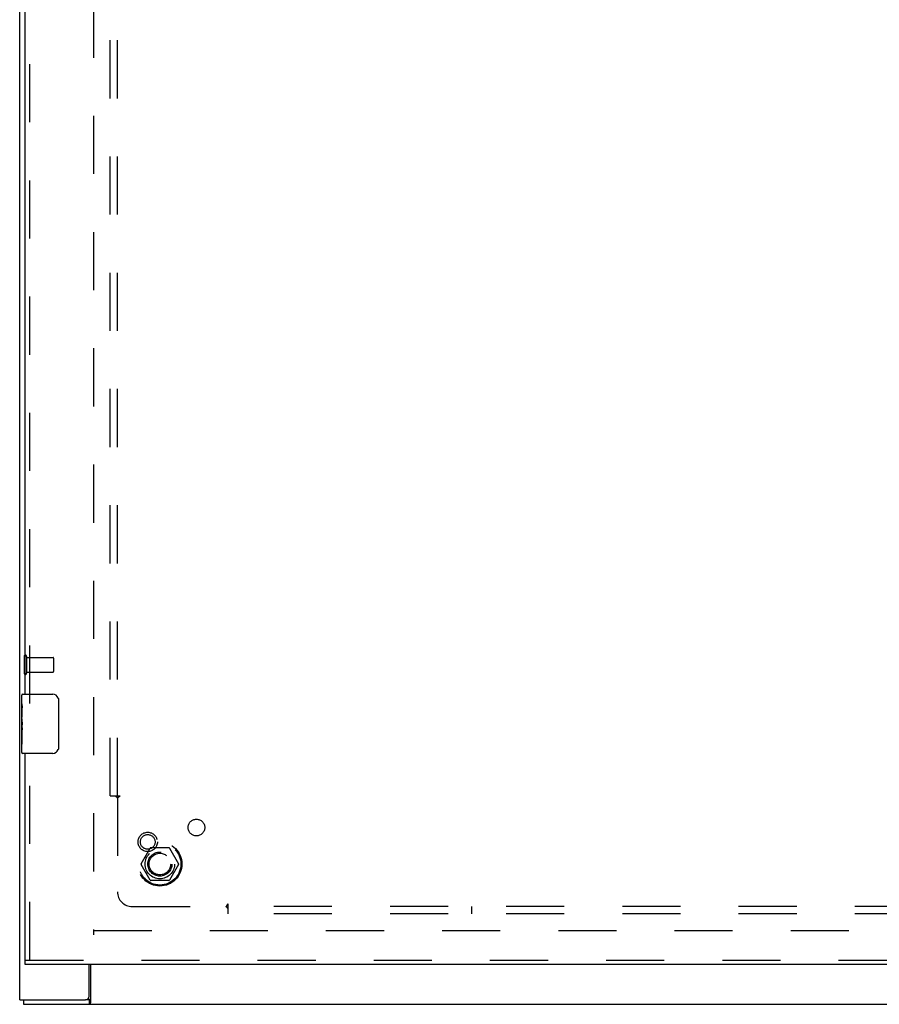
# Model space of a CAD drawing. Header units: inches. Extents: x 0 to 179, y 0 to 116.
# Tile 4 of 21: x 24 to 39, y 45 to 62. Entities that reach past the tile are written whole.
import ezdxf

# ---------------------------------------------------------------- set-up
doc = ezdxf.new("R2010")
doc.units = ezdxf.units.IN
doc.header["$LTSCALE"] = 9.842105
doc.header["$MEASUREMENT"] = 0
doc.linetypes.add('HIDDEN', pattern=[0.2, 0.1, -0.1])
doc.layers.get('0').update_dxf_attribs({"linetype": 'CONTINUOUS'})
for name, color, linetype in [('DEFAULT_2', 8, 'HIDDEN'), ('DOOR_ASSEMBLY_LEFT', 7, 'CONTINUOUS'), ('SUBPANEL', 7, 'CONTINUOUS')]:
    doc.layers.add(name, color=color, linetype=linetype)

msp = doc.modelspace()

# ---------------------------------------------------------------- linework, layer by layer
at = {"color": 3, "linetype": 'Continuous'}
for p, q in [((24.232, 45.08), (24.232, 74.93)), ((25.407, 45.14), (25.407, 45.68)), ((25.434, 45.68), (25.434, 45.036)), ((24.232, 45.08), (25.347, 45.08)), ((24.295, 45.005), (84.169, 45.005))]:
    msp.add_line(p, q, dxfattribs=at)
at = {"color": 7, "linetype": 'Continuous'}
for p, q in [((24.295, 45.08), (24.295, 45.005)), ((25.409, 45.08), (25.347, 45.08)), ((25.409, 45.08), (25.409, 45.005))]:
    msp.add_line(p, q, dxfattribs=at)
for points in [[(25.42, 45.086), (25.417, 45.084), (25.416, 45.083), (25.415, 45.082), (25.414, 45.081), (25.412, 45.081), (25.411, 45.08), (25.41, 45.08), (25.409, 45.08)], [(25.434, 45.091), (25.433, 45.091), (25.432, 45.091), (25.43, 45.091), (25.429, 45.091), (25.428, 45.091), (25.426, 45.091), (25.425, 45.09), (25.424, 45.089), (25.422, 45.088), (25.421, 45.087), (25.42, 45.086)]]:
    msp.add_lwpolyline(points, dxfattribs=at)
at = {"color": 3, "linetype": 'Continuous'}
for points in [[(25.427, 45.025), (25.424, 45.019), (25.422, 45.017), (25.421, 45.015), (25.42, 45.013), (25.418, 45.011), (25.417, 45.009), (25.415, 45.008), (25.414, 45.006), (25.412, 45.006), (25.411, 45.005), (25.41, 45.005), (25.409, 45.005)], [(25.434, 45.036), (25.432, 45.034), (25.431, 45.032), (25.429, 45.03), (25.428, 45.027), (25.427, 45.025)]]:
    msp.add_lwpolyline(points, dxfattribs=at)
msp.add_arc((25.347, 45.14), 0.06, 270, 360, dxfattribs=at)
at = {"layer": 'DEFAULT_2', "color": 8, "linetype": 'HIDDEN'}
for p, q in [((25.482, 73.83), (25.482, 46.18)), ((24.307, 50.897), (24.307, 50.613)), ((24.35, 50.897), (24.35, 50.613)), ((24.35, 50.879), (24.797, 50.879)), ((24.807, 50.869), (24.807, 50.641)), ((24.35, 50.631), (24.797, 50.631)), ((26.289, 47.385), (26.444, 47.652)), ((26.761, 47.657), (26.452, 47.657)), ((26.77, 47.652), (26.924, 47.385)), ((26.444, 47.107), (26.289, 47.375)), ((26.924, 47.375), (26.77, 47.107)), ((26.761, 47.102), (26.452, 47.102)), ((25.484, 46.255), (52.557, 46.255))]:
    msp.add_line(p, q, dxfattribs=at)
for radius in [0.372, 0.356, 0.204, 0.183]:
    msp.add_circle((26.607, 47.38), radius, dxfattribs=at)
for centre, radius, start, end in [((24.328, 50.897), 0.0215, 0, 180), ((24.797, 50.869), 0.01, 0, 90), ((24.328, 50.613), 0.0215, 180, 360), ((24.797, 50.641), 0.01, 270, 360), ((26.452, 47.647), 0.01, 90.0113, 149.988), ((26.761, 47.647), 0.01, 30.0108, 89.9876), ((26.298, 47.38), 0.01, 150.0117, 209.9873), ((26.916, 47.38), 0.01, 330.0117, 29.9873), ((26.452, 47.112), 0.01, 210.0108, 269.9876), ((26.761, 47.112), 0.01, 270.0113, 329.988)]:
    msp.add_arc(centre, radius, start, end, dxfattribs=at)
at = {"layer": 'DOOR_ASSEMBLY_LEFT', "color": 8, "linetype": 'HIDDEN'}
for p, q in [((24.401, 50.1), (24.401, 69.91)), ((24.401, 45.755), (24.401, 49.41)), ((24.326, 45.755), (53.026, 45.755))]:
    msp.add_line(p, q, dxfattribs=at)
at = {"layer": 'DOOR_ASSEMBLY_LEFT', "color": 3, "linetype": 'Continuous'}
for p, q in [((24.326, 50.255), (24.326, 69.755)), ((24.326, 45.755), (24.326, 49.255)), ((53.026, 45.68), (24.326, 45.68))]:
    msp.add_line(p, q, dxfattribs=at)
at = {"layer": 'DOOR_ASSEMBLY_LEFT', "color": 7, "linetype": 'Continuous'}
for p, q in [((24.266, 50.096), (24.266, 50.24)), ((24.281, 50.255), (24.791, 50.255)), ((24.266, 49.84), (24.266, 50.093)), ((24.275, 50.038), (24.266, 50.038)), ((24.276, 49.87), (24.276, 50.027)), ((24.891, 50.155), (24.891, 49.355)), ((24.266, 49.87), (24.276, 49.87)), ((24.266, 49.27), (24.266, 49.838)), ((24.269, 49.807), (24.266, 49.807)), ((24.269, 49.808), (24.271, 49.79)), ((24.276, 49.686), (24.276, 49.739)), ((24.266, 49.675), (24.276, 49.675)), ((24.266, 49.639), (24.276, 49.639)), ((24.266, 49.577), (24.276, 49.577)), ((24.276, 49.409), (24.276, 49.639)), ((24.266, 49.409), (24.276, 49.409)), ((24.791, 49.255), (24.281, 49.255)), ((24.326, 45.68), (24.326, 45.755))]:
    msp.add_line(p, q, dxfattribs=at)
for points in [[(24.266, 50.096), (24.267, 50.093), (24.267, 50.088), (24.268, 50.083), (24.269, 50.077), (24.27, 50.07), (24.272, 50.062), (24.273, 50.054), (24.274, 50.045)], [(24.274, 50.045), (24.276, 50.036), (24.276, 50.027)], [(24.885, 50.191), (24.887, 50.185), (24.888, 50.179), (24.89, 50.173), (24.891, 50.167), (24.891, 50.161), (24.891, 50.155)], [(24.266, 49.84), (24.267, 49.833), (24.267, 49.825), (24.268, 49.817), (24.269, 49.808)], [(24.271, 49.79), (24.273, 49.781), (24.274, 49.772), (24.274, 49.763), (24.275, 49.755), (24.276, 49.747), (24.276, 49.739)], [(24.276, 49.686), (24.276, 49.68), (24.276, 49.674), (24.275, 49.668), (24.274, 49.662), (24.274, 49.656), (24.273, 49.65)], [(24.891, 49.355), (24.891, 49.349), (24.891, 49.342), (24.89, 49.336), (24.888, 49.33), (24.887, 49.324), (24.885, 49.319)]]:
    msp.add_lwpolyline(points, dxfattribs=at)
at = {"layer": 'DOOR_ASSEMBLY_LEFT', "color": 8, "linetype": 'HIDDEN'}
for radius in [0.164, 0.124]:
    msp.add_circle((26.401, 47.755), radius, dxfattribs=at)
at = {"layer": 'DOOR_ASSEMBLY_LEFT', "color": 7, "linetype": 'Continuous'}
for centre, radius, start, end in [((24.281, 50.24), 0.015, 90, 180), ((24.791, 50.155), 0.1, 21.1999, 90), ((24.281, 49.27), 0.015, 180, 270), ((24.791, 49.355), 0.1, 270, 338.7946)]:
    msp.add_arc(centre, radius, start, end, dxfattribs=at)
msp.add_ellipse((24.466, 49.673), major_axis=(0.2, 0), ratio=0.432808, start_param=3.141593, end_param=3.403409, dxfattribs=at)
at = {"layer": 'SUBPANEL', "color": 8, "linetype": 'HIDDEN'}
for p, q in [((25.763, 48.536), (25.763, 71.474)), ((25.888, 48.536), (25.888, 71.474)), ((25.763, 48.536), (25.85, 48.536)), ((25.85, 48.536), (25.929, 48.536)), ((25.869, 48.519), (25.876, 48.513)), ((25.888, 48.501), (25.888, 46.911)), ((25.908, 48.514), (25.902, 48.51)), ((27.763, 46.623), (27.763, 46.702)), ((26.138, 46.661), (27.728, 46.661)), ((80.701, 46.661), (27.763, 46.661)), ((27.763, 46.536), (27.763, 46.623)), ((80.701, 46.536), (27.763, 46.536)), ((31.888, 46.661), (31.888, 46.536))]:
    msp.add_line(p, q, dxfattribs=at)
for points in [[(25.85, 48.536), (25.852, 48.535), (25.854, 48.533), (25.856, 48.531), (25.858, 48.53), (25.86, 48.528), (25.861, 48.527), (25.863, 48.525), (25.865, 48.524), (25.866, 48.522), (25.868, 48.521), (25.869, 48.519)], [(25.929, 48.536), (25.928, 48.534), (25.928, 48.533), (25.927, 48.531), (25.926, 48.53), (25.925, 48.528), (25.924, 48.527), (25.923, 48.526), (25.922, 48.524), (25.92, 48.523), (25.919, 48.521), (25.917, 48.52), (25.916, 48.519), (25.914, 48.518), (25.912, 48.516), (25.91, 48.515), (25.908, 48.514)], [(25.876, 48.513), (25.878, 48.511), (25.88, 48.509), (25.882, 48.507), (25.883, 48.505), (25.885, 48.504), (25.887, 48.502), (25.888, 48.501)], [(25.902, 48.51), (25.899, 48.509), (25.897, 48.507), (25.895, 48.506), (25.893, 48.505), (25.891, 48.503), (25.89, 48.502), (25.888, 48.501)], [(27.763, 46.702), (27.761, 46.701), (27.76, 46.701), (27.758, 46.7), (27.757, 46.699), (27.755, 46.698), (27.754, 46.697), (27.753, 46.696), (27.751, 46.695), (27.75, 46.693), (27.748, 46.692), (27.747, 46.69), (27.746, 46.689), (27.745, 46.687), (27.744, 46.685), (27.742, 46.683), (27.741, 46.681), (27.737, 46.675)], [(27.737, 46.675), (27.736, 46.672), (27.734, 46.67), (27.733, 46.668), (27.732, 46.666), (27.73, 46.664), (27.729, 46.663), (27.728, 46.661)], [(27.746, 46.642), (27.74, 46.649), (27.738, 46.651), (27.736, 46.653), (27.734, 46.655), (27.732, 46.656), (27.731, 46.658), (27.729, 46.66), (27.728, 46.661)], [(27.763, 46.623), (27.762, 46.625), (27.76, 46.627), (27.758, 46.629), (27.757, 46.631), (27.755, 46.633), (27.754, 46.634), (27.752, 46.636), (27.751, 46.638), (27.749, 46.639), (27.748, 46.641), (27.746, 46.642)]]:
    msp.add_lwpolyline(points, dxfattribs=at)
for centre, radius in [((27.226, 47.999), 0.141), ((26.607, 47.38), 0.25)]:
    msp.add_circle(centre, radius, dxfattribs=at)
msp.add_arc((26.138, 46.911), 0.25, 180, 270, dxfattribs=at)

doc.saveas('drawing.dxf')
